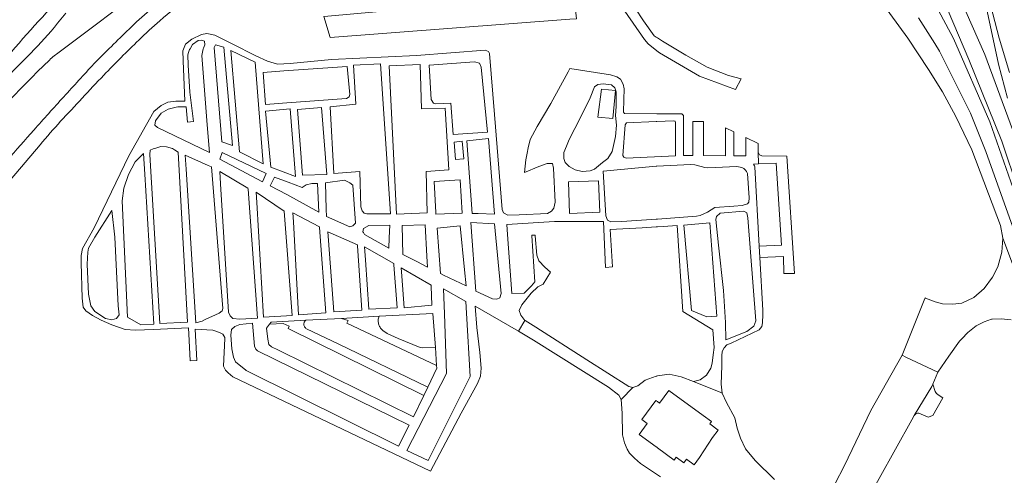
# Model space of a CAD drawing. Extents: x 146402 to 164798, y 455483 to 464134.
# Tile 55 of 256: x 153864 to 154074, y 460285 to 460382. Entities that reach past the tile are written whole.
import ezdxf

# ---------------------------------------------------------------- set-up
doc = ezdxf.new("R2010")
doc.units = 0
doc.header["$LTSCALE"] = 0.2
for name, color, linetype, lineweight in [('B-XX-VH-VERHARDING_ASFALT-GV', 252, 'CONTINUOUS', 18), ('B-XX-VH-VERHARDING_BETONSTRAATSTEEN-GV', 252, 'CONTINUOUS', 18), ('B-XX-VH-VERHARDING_GESLOTEN-GV', 252, 'CONTINUOUS', 18), ('B-XX-VH-VERHARDING_HALFVERHARDING-GV', 252, 'CONTINUOUS', 18), ('B-XX-VH-VERHARDING_OPEN-GV', 252, 'CONTINUOUS', 18), ('B-XX-VH-VERHARDING_TEGEL-GV', 252, 'CONTINUOUS', 18)]:
    doc.layers.add(name, color=color, linetype=linetype, lineweight=lineweight)

msp = doc.modelspace()

# ---------------------------------------------------------------- linework, layer by layer
at = {"layer": 'B-XX-VH-VERHARDING_ASFALT-GV'}
for points in [[(154076.372, 460346.328), (154071.367, 460360.622), (154063.589, 460378.469), (154056.596, 460391.635)], [(154087.039, 460329.584), (154070.266, 460375.058), (154062.393, 460392.882)], [(154047.997, 460386.449), (154053.809, 460378.549), (154058.228, 460371.859), (154061.203, 460367.019), (154064.093, 460361.792), (154067.481, 460354.648), (154073.626, 460338.402), (154074.142, 460335.682), (154082.538, 460313.277)], [(154078.088, 460333.025), (154070.512, 460354.26), (154067.197, 460362.438), (154060.568, 460375.782), (154059.557, 460377.391), (154056.084, 460382.916)], [(154056.084, 460382.916), (154059.557, 460377.391), (154060.568, 460375.782), (154067.197, 460362.438), (154070.512, 460354.26), (154078.088, 460333.025)], [(154062.422, 460384.378), (154066.883, 460373.948), (154073.926, 460356.464), (154077.44, 460346.02)], [(154082.538, 460313.277), (154074.142, 460335.682), (154073.949, 460332.723), (154073.07, 460329.582), (154071.942, 460327.34), (154070.162, 460324.917), (154067.904, 460323.016), (154065.356, 460321.759), (154063.411, 460321.551), (154061.214, 460321.601), (154059.649, 460322.077), (154057.543, 460322.861), (154057.489, 460322.891), (154057.437, 460322.767), (154052.567, 460310.647), (154053.376, 460310.189), (154060.204, 460306.953), (154062.544, 460310.403), (154064.888, 460313.605), (154065.369, 460314.117), (154066.663, 460315.495), (154068.458, 460316.895), (154070.121, 460317.791), (154071.725, 460318.309), (154071.853, 460318.314), (154073.795, 460318.378), (154075.953, 460318.191)], [(154037.117, 460265.331), (154054.62, 460296.772), (154055.167, 460297.674), (154058.96, 460303.924), (154059.153, 460304.394), (154060.204, 460306.953), (154053.376, 460310.189), (154052.567, 460310.647), (154045.853, 460298.777), (154040.214, 460286.971), (154038.11, 460282.994)]]:
    msp.add_lwpolyline(points, dxfattribs=at)
at = {"layer": 'B-XX-VH-VERHARDING_BETONSTRAATSTEEN-GV'}
for points in [[(153991.804, 460390.455), (153991.723, 460390.58), (153989.476, 460389.625), (153989.562, 460389.5), (153997.351, 460378.218), (153998.148, 460377.349), (154000, 460375.855), (154000.599, 460375.372), (154009.14, 460370.423), (154016.835, 460367.523), (154018.104, 460369.848), (154015.339, 460370.565), (154010.759, 460372.348), (154006.221, 460374.887), (154001.192, 460377.877), (154000.125, 460378.587), (154000, 460378.67), (153999.875, 460378.753), (153999.405, 460379.066), (153997.157, 460382.233)], [(153928.694, 460383.204), (153930.024, 460378.68), (153981.402, 460382.582), (153982.799, 460382.669), (153982.208, 460388.015), (153982.083, 460388.004), (153929.517, 460383.278)], [(153991.16, 460367.314), (153988.192, 460367.639), (153987.356, 460361.625), (153990.554, 460361.301)], [(154000.598, 460300.34), (154002.597, 460303.061), (154009.923, 460297.693), (154011.716, 460296.389), (154011.346, 460295.886), (154013.127, 460294.578), (154011.956, 460292.983), (154009.177, 460288.735), (154008.014, 460287.151), (154006.352, 460288.371), (154005.781, 460287.594), (154004.183, 460288.767), (154003.732, 460288.154), (154000.125, 460290.803), (154000, 460290.895), (153999.875, 460290.987), (153996.221, 460293.67), (153997.949, 460296.023), (153996.798, 460296.869), (153999.786, 460300.937), (153999.875, 460300.872), (154000, 460300.78), (154000.125, 460300.688)], [(154059.642, 460302.879), (154059.153, 460304.394), (154058.96, 460303.924), (154055.167, 460297.674), (154055.542, 460298.129), (154055.872, 460298.192), (154056.158, 460298.22), (154058.143, 460297.354), (154059.14, 460297.693), (154061.272, 460301.494), (154060.476, 460301.981), (154059.92, 460302.416)]]:
    msp.add_lwpolyline(points, close=True, dxfattribs=at)
msp.add_lwpolyline([(154025.244, 460284.028), (154021.079, 460288.045), (154018.973, 460290.592), (154017.966, 460292.854), (154017.219, 460294.996), (154016.721, 460297.186), (154014.961, 460300.464), (154014.028, 460302.517), (154013.903, 460302.568), (154008.006, 460304.953), (154007.881, 460305.004), (154005.244, 460305.977), (154002.667, 460306.528), (154000.125, 460306.18), (154000, 460306.163), (153999.85, 460306.143), (153997.514, 460305.275), (153995.955, 460304.041), (153994.904, 460303.735), (153994.781, 460303.61), (153992.485, 460301.275), (153992.362, 460301.15), (153992.589, 460298.17), (153992.644, 460293.546), (153993.062, 460291.816), (153993.622, 460290.479), (153994.179, 460289.625), (153995.219, 460288.54), (153996.545, 460287.403), (154000.77, 460284.565)], dxfattribs=at)
at = {"layer": 'B-XX-VH-VERHARDING_GESLOTEN-GV'}
for points in [[(153871.971, 460375.543), (153891.196, 460390.02), (153902.753, 460398.725), (153914.757, 460407.662)], [(153873.379, 460383.879), (153871.613, 460381.725)], [(153865.89, 460375.357), (153863.514, 460372.982)], [(153855.107, 460340.469), (153861.499, 460348.092), (153867.894, 460355.711)]]:
    msp.add_lwpolyline(points, dxfattribs=at)
for points in [[(153872.995, 460398.339, 0.0196086), (153851.069, 460374.469)], [(153893.535, 460382.252, -0.0019548), (153899.866, 460387.654)], [(153857.696, 460370.888, -0.0121505), (153870.903, 460385.823)], [(153891.363, 460384.518, 0.0129843), (153886.934, 460380.479)], [(153871.613, 460381.725, -0.031514), (153865.89, 460375.357)], [(153889.031, 460378.138, -0.0150853), (153893.535, 460382.252)], [(153886.934, 460380.479, 0.0074244), (153879.421, 460373.041)], [(153881.524, 460370.604, -0.0085766), (153889.031, 460378.138)], [(153869.87, 460373.853, -0.0256006), (153871.971, 460375.543)], [(153863.514, 460372.982, 0.0163595), (153846.328, 460354.23)], [(153850.564, 460353.281, -0.0215663), (153869.87, 460373.853)], [(153879.421, 460373.041, 0.0022892), (153872.951, 460365.976)], [(153872.292, 460360.727, -0.0052847), (153881.524, 460370.604)], [(153872.951, 460365.976, 0.0023666), (153866.55, 460358.849)], [(153867.894, 460355.711, -0.0106324), (153872.292, 460360.727)], [(153866.55, 460358.849, 0.0022123), (153860.84, 460352.374)]]:
    msp.add_lwpolyline(points, format="xyb", dxfattribs=at)
at = {"layer": 'B-XX-VH-VERHARDING_HALFVERHARDING-GV'}
for points in [[(153905.344, 460379.182), (153903.585, 460379.565), (153902.43, 460379.328), (153900.403, 460378.305), (153899.022, 460377.221), (153898.498, 460375.844), (153898.561, 460373.741), (153898.565, 460373.655), (153898.916, 460365.011), (153897.145, 460365.054), (153896.942, 460365.059), (153895.273, 460364.804), (153893.849, 460364.123), (153892.23, 460362.824), (153886.884, 460353.343), (153879.49, 460337.914), (153876.964, 460333.513), (153876.687, 460332.015), (153876.702, 460330.414), (153876.884, 460322.828), (153877.092, 460320.906), (153877.673, 460320.098), (153879.091, 460319.124), (153880.982, 460318.106), (153883.249, 460317.098), (153886.135, 460316.151), (153888.303, 460315.965), (153892.169, 460316.132), (153899.663, 460316.457), (153899.798, 460313.758), (153900.017, 460309.393), (153901.472, 460309.469), (153901.116, 460316.189), (153904.883, 460315.997), (153906.338, 460315.508), (153907.008, 460315.156), (153907.455, 460314.434), (153907.446, 460314.199), (153907.21, 460308.255), (153907.28, 460308.106), (153907.603, 460307.422), (153908.193, 460306.816), (153909.146, 460306.009), (153951.513, 460285.759), (153958.083, 460298.239), (153961.611, 460304.53), (153962.215, 460306.128), (153962.354, 460307.828), (153962.112, 460311.226), (153961.444, 460316.585), (153961.058, 460321.16), (153970.364, 460315.739), (153971.733, 460318.083), (153970.887, 460319.173), (153970.542, 460320.163), (153971.068, 460321.444), (153973.105, 460323.93), (153974.515, 460325.268), (153975.68, 460325.81), (153977.225, 460328.393), (153976.03, 460329.493), (153974.708, 460330.808), (153974.279, 460332.019), (153973.949, 460336.182), (153973.939, 460336.307), (153973.203, 460336.331), (153973.211, 460336.206), (153973.869, 460326.358), (153973.142, 460325.491), (153971.593, 460323.933), (153968.949, 460323.814), (153968.046, 460336.504), (153967.873, 460338.624), (153978.055, 460339.264), (153988.617, 460339.233), (153989.049, 460329.409), (153990.496, 460329.538), (153989.991, 460337.524), (153996.863, 460337.943), (153999.875, 460338.127), (154000, 460338.135), (154000.125, 460338.143), (154001.354, 460338.218), (154004.386, 460338.403), (154005.584, 460319.996), (154012.031, 460316.061), (154012.29, 460312.278), (154012.073, 460310.682), (154011.832, 460308.908), (154011.594, 460307.831), (154010.638, 460306.31), (154009.266, 460305.314), (154007.881, 460305.004), (154008.006, 460304.953), (154013.903, 460302.568), (154014.028, 460302.517), (154013.802, 460304.395), (154013.926, 460308.361), (154013.964, 460310.471), (154013.98, 460311.398), (154014.441, 460312.168), (154014.991, 460312.867), (154015.901, 460313.174), (154021.958, 460316.074), (154022.527, 460316.755), (154022.684, 460317.559), (154022.712, 460319.317), (154022.726, 460320.237), (154022.086, 460331.562), (154021.95, 460333.972), (154020.988, 460350.99), (154020.913, 460351.185), (154020.823, 460351.374), (154020.718, 460351.556), (154021.778, 460351.595), (154021.686, 460354.088), (154021.749, 460355.945), (154019.067, 460357.239), (154019.068, 460353.326), (154016.478, 460353.341), (154016.477, 460358.489), (154014.742, 460359.326), (154014.743, 460353.351), (154010.038, 460353.379), (154010.037, 460360.656), (154007.74, 460360.669), (154007.742, 460353.392), (154005.731, 460353.403), (154005.73, 460360.681), (154005.73, 460361.976), (154005.389, 460362.35), (154003.046, 460362.352), (154000, 460362.354), (153993.089, 460362.401), (153992.876, 460362.705), (153992.964, 460365.41), (153993.038, 460367.649), (153992.795, 460368.7), (153992.203, 460369.729), (153991.414, 460370.275), (153990.099, 460370.712), (153981.358, 460372.037), (153981.008, 460371.353), (153977.273, 460364.521), (153974.364, 460359.583), (153972.85, 460356.827), (153972.447, 460355.032), (153972.218, 460353.89), (153971.939, 460352.5), (153971.647, 460349.787), (153974.717, 460351.048), (153976.545, 460351.724), (153977.659, 460351.666), (153977.895, 460350.657), (153978.21, 460343.441), (153977.934, 460342.147), (153977.418, 460341.468), (153976.574, 460340.958), (153970.54, 460340.662), (153968.066, 460340.623), (153967.187, 460341.11), (153966.858, 460341.829), (153965.236, 460362.201), (153964.153, 460375.261), (153963.978, 460375.69), (153963.232, 460375.971), (153948.546, 460374.853), (153930.289, 460373.952), (153921.47, 460373.097), (153918.78, 460372.999), (153916.622, 460373.598), (153914.139, 460374.724), (153909.059, 460377.297)], [(153901.742, 460378.029), (153902.569, 460378.116), (153903.112, 460377.874), (153903.146, 460377.093), (153902.867, 460376.378), (153902.818, 460376.252), (153902.514, 460374.836), (153903.681, 460359.948), (153904.145, 460354.03), (153893.053, 460359.375), (153892.483, 460359.924), (153892.606, 460360.8), (153893.855, 460362.474), (153895.342, 460363.349), (153895.907, 460363.473), (153897.041, 460363.722), (153897.386, 460363.798), (153899.165, 460363.839), (153899.47, 460360.572), (153900.721, 460360.708), (153899.978, 460366.953), (153899.582, 460372.746), (153899.533, 460374.986), (153899.696, 460375.469), (153899.908, 460376.095), (153900, 460376.251), (153900.569, 460377.217)], [(153905.188, 460376.565), (153905.464, 460377.104), (153907.26, 460376.62), (153909.108, 460355.551), (153906.811, 460356.332)], [(153910.628, 460354.167), (153908.778, 460375.89), (153913.959, 460373.389), (153915.692, 460351.582)], [(153920.729, 460364.672), (153916.151, 460364.34), (153915.64, 460371.211), (153920.098, 460371.522), (153933.65, 460372.469), (153934.257, 460366.506), (153934.084, 460365.945), (153933.562, 460365.604)], [(153935.037, 460372.77), (153940.781, 460373.038), (153942.92, 460340.877), (153937.868, 460340.889), (153937.328, 460341.082), (153936.915, 460341.545), (153936.591, 460342.422), (153936.377, 460349.994), (153930.826, 460349.556), (153930.036, 460363.826), (153935.536, 460364.435)], [(153954.641, 460363.522), (153955.441, 460350.365), (153950.569, 460350.002), (153950.826, 460341.141), (153944.225, 460340.828), (153942.655, 460372.578), (153949.298, 460372.904), (153949.604, 460363.372)], [(153951.203, 460372.764), (153960.946, 460373.474), (153962.022, 460373.193), (153962.379, 460372.331), (153963.709, 460358.431), (153956.38, 460357.872), (153955.878, 460364.641), (153952.608, 460364.439), (153952.147, 460364.603), (153951.653, 460365.372)], [(153985.73, 460350.115), (153983.988, 460349.973), (153982.539, 460350.363), (153981.221, 460351.038), (153980.372, 460351.928), (153980.056, 460352.758), (153980.121, 460354.054), (153980.625, 460355.402), (153981.196, 460356.802), (153983.659, 460361.551), (153985.74, 460365.786), (153986.677, 460368.145), (153987.351, 460368.62), (153988.538, 460368.79), (153990.333, 460368.552), (153991.045, 460367.916), (153991.3, 460367.038), (153991.305, 460363.916), (153991.178, 460362.001), (153991.395, 460359.911), (153991.183, 460357.453), (153990.423, 460354.258), (153989.531, 460352.743), (153988.389, 460351.868), (153986.623, 460350.473)], [(153917.315, 460350.875), (153916.208, 460362.872), (153921.425, 460363.375), (153922.616, 460348.914)], [(153923.026, 460363.226), (153928.201, 460363.66), (153929.344, 460349.356), (153924.1, 460349.202)], [(154000, 460360.678), (154003.552, 460360.796), (154003.945, 460360.726), (154004.018, 460360.423), (154004.016, 460353.366), (153993.407, 460352.799), (153992.968, 460353.04), (153992.749, 460353.39), (153993.201, 460360.005), (153993.486, 460360.403), (153999.875, 460360.673)], [(153891.393, 460353.583), (153891.485, 460354.569), (153892.115, 460354.801), (153892.661, 460355.003), (153893.73, 460355.322), (153894.958, 460355.232), (153896.238, 460354.937), (153896.7, 460354.623), (153897.473, 460354.097), (153899.494, 460317.706), (153893.521, 460317.427)], [(153958.64, 460352.677), (153956.872, 460352.52), (153956.578, 460356.273), (153958.339, 460356.455)], [(153959.315, 460356.556), (153963.927, 460357.032), (153965.208, 460340.856), (153961.716, 460340.972), (153960.463, 460340.989)], [(153892.253, 460317.266), (153889.492, 460317.122), (153886.607, 460318.764), (153885.466, 460343.695), (153885.819, 460346.4), (153886.83, 460349.34), (153886.84, 460349.358), (153888.287, 460352.036), (153890.036, 460353.837), (153890.307, 460349.37)], [(153906.273, 460319.611), (153903.249, 460318.235), (153902.571, 460317.924), (153901.228, 460317.573), (153899.166, 460350.449), (153898.975, 460353.492), (153903.856, 460351.29), (153904.594, 460350.957), (153906.998, 460320.607), (153906.857, 460320.105)], [(153906.364, 460352.605), (153906.884, 460354.065), (153916.289, 460349.557), (153915.558, 460347.732)], [(154021.991, 460353.554), (154021.686, 460354.088), (154021.778, 460351.595), (154025.556, 460351.737), (154026.702, 460334.192), (154021.95, 460333.972), (154022.086, 460331.562), (154027.155, 460331.798), (154027.224, 460328.118), (154029.491, 460328.092), (154027.884, 460353.276), (154022.528, 460353.306)], [(153989.086, 460340.476), (153988.522, 460350.037), (153999.875, 460351.091), (154000, 460351.103), (154007.247, 460351.458), (154008.167, 460351.399), (154008.971, 460351.18), (154009.766, 460350.951), (154010.249, 460350.828), (154010.892, 460350.795), (154012.5, 460350.852), (154017.13, 460351.018), (154018.202, 460350.862), (154018.623, 460350.614), (154019.017, 460350.285), (154019.215, 460350.009), (154019.435, 460349.528), (154019.762, 460344.329), (154019.717, 460343.423), (154019.453, 460343.043), (154018.3, 460342.685), (154016.502, 460342.556), (154012.452, 460342.265), (154010.891, 460341.283), (154009.325, 460340.546), (154008.485, 460340.41), (154000.125, 460339.793), (154000, 460339.784), (153999.875, 460339.775), (153992.505, 460339.231), (153990.151, 460339.161), (153989.476, 460339.542)], [(153912.427, 460346.192), (153914.461, 460318.522), (153910.689, 460318.352), (153909.148, 460318.476), (153908.592, 460319.035), (153908.256, 460319.811), (153906.553, 460347.366), (153906.394, 460349.946), (153912.411, 460346.408)], [(153917.199, 460346.932), (153918.13, 460348.781), (153921.027, 460347.697), (153924.018, 460346.579), (153924.879, 460347.125), (153926.08, 460347.421), (153927.296, 460347.396), (153927.599, 460341.29), (153920.727, 460345.018)], [(153934.849, 460347.059), (153935.429, 460338.939), (153935.233, 460338.703), (153934.909, 460338.311), (153934.249, 460338.136), (153929.215, 460340.358), (153929.181, 460341.886), (153929.055, 460347.541), (153933.081, 460348.099), (153934.269, 460347.527)], [(153958.336, 460341.017), (153952.697, 460340.823), (153952.678, 460341.189), (153952.338, 460347.867), (153957.89, 460348.213)], [(153987.789, 460341.25), (153981.321, 460341.011), (153981.072, 460347.748), (153987.54, 460347.998)], [(153920.208, 460341.453), (153921.886, 460319.146), (153915.742, 460318.772), (153914.331, 460343.364), (153914.207, 460345.518)], [(153884.226, 460318.465), (153883.236, 460318.189), (153881.864, 460318.513), (153879.631, 460319.97), (153878.751, 460321.165), (153878.289, 460323.668), (153877.94, 460330.155), (153878.083, 460332.701), (153878.286, 460333.575), (153879.6, 460335.934), (153883.221, 460341.621), (153883.901, 460335.886), (153884.599, 460321.233), (153884.811, 460319.256)], [(153929.094, 460319.669), (153923.233, 460319.259), (153922.141, 460339.216), (153922.037, 460341.11), (153927.737, 460338.122), (153927.746, 460338.001)], [(154013.589, 460341.083), (154018.656, 460341.501), (154019.269, 460341.142), (154019.472, 460340.053), (154021.241, 460318.019), (154020.787, 460316.875), (154019.317, 460315.701), (154014.79, 460313.95), (154014.738, 460317.614), (154014.321, 460324.458), (154013.246, 460334.178), (154012.651, 460339.659), (154012.761, 460340.366)], [(153937.186, 460337.73), (153938.285, 460338.423), (153942.846, 460338.463), (153942.701, 460335.772), (153942.58, 460333.528), (153937.382, 460336.457), (153937.15, 460336.881), (153937.041, 460337.079)], [(153945.419, 460338.44), (153950.387, 460338.552), (153950.759, 460331.86), (153950.891, 460329.495), (153948.582, 460330.675), (153945.61, 460332.194)], [(153961.236, 460324.308), (153960.142, 460339.076), (153965.223, 460338.743), (153966.654, 460323.815), (153966.347, 460322.919), (153965.728, 460322.646), (153964.827, 460322.677)], [(154012.848, 460319.007), (154010.729, 460318.87), (154007.435, 460320.179), (154005.764, 460338.458), (154011.334, 460338.971)], [(153935.896, 460334.045), (153936.817, 460320.277), (153930.838, 460319.886), (153929.67, 460335.217), (153929.53, 460337.05), (153935.882, 460334.251)], [(153952.935, 460337.825), (153957.873, 460338.352), (153958.815, 460328.876), (153959.15, 460325.508), (153954.333, 460327.798), (153953.682, 460328.108)], [(153943.668, 460329.971), (153944.351, 460320.743), (153938.341, 460320.46), (153937.589, 460331.058), (153937.393, 460333.815), (153943.647, 460330.26)], [(153951.665, 460325.396), (153951.795, 460321.312), (153945.91, 460320.803), (153945.391, 460327.536), (153945.25, 460329.374), (153951.657, 460325.632)], [(153954.503, 460319.509), (153954.328, 460324.86), (153959.12, 460322.161), (153959.257, 460319.648), (153959.996, 460306.083), (153951.019, 460288.072), (153946.465, 460290.198), (153954.92, 460306.717)], [(153940.497, 460318.956), (153952.05, 460319.59), (153952.569, 460312.248), (153952.842, 460308.388), (153952.88, 460307.85), (153950.945, 460303.793), (153950.093, 460302.007), (153947.915, 460297.439), (153918.956, 460311.693), (153917.476, 460312.421), (153916.916, 460312.94), (153916.674, 460314.084), (153916.401, 460316.4), (153917.059, 460317.282), (153917.36, 460317.685), (153924.799, 460318.093), (153932.466, 460318.514)], [(153914.494, 460311.594), (153946.963, 460295.62), (153944.68, 460291.107), (153912.039, 460307.342), (153911.99, 460307.381), (153909.759, 460309.169), (153909.286, 460310.166), (153908.991, 460312.009), (153908.725, 460314.941), (153908.921, 460316.126), (153909.587, 460316.793), (153910.677, 460317.196), (153913.418, 460317.456), (153913.798, 460312.542), (153914.083, 460311.917), (153914.339, 460311.716)], [(153924.623, 460317.91), (153924.799, 460318.093), (153917.36, 460317.685), (153917.059, 460317.282), (153919.949, 460317.409), (153921.231, 460316.808), (153921.002, 460316.315), (153950.093, 460302.007), (153950.945, 460303.793), (153931.74, 460313.03), (153924.942, 460316.3), (153924.832, 460316.373), (153924.731, 460316.46), (153924.642, 460316.558), (153924.565, 460316.666), (153924.502, 460316.782), (153924.453, 460316.905), (153924.42, 460317.033), (153924.402, 460317.165), (153924.4, 460317.297), (153924.414, 460317.429), (153924.444, 460317.558), (153924.489, 460317.682), (153924.549, 460317.8)], [(153940.429, 460318.762), (153940.497, 460318.956), (153932.466, 460318.514), (153933.89, 460318.023), (153933.617, 460317.476), (153952.842, 460308.388), (153952.569, 460312.248), (153949.738, 460312.177), (153949.289, 460312.275), (153944.577, 460314.197), (153942.221, 460315.278), (153941.322, 460315.912), (153941.245, 460315.975), (153941.094, 460316.113), (153940.953, 460316.263), (153940.825, 460316.423), (153940.71, 460316.593), (153940.609, 460316.771), (153940.521, 460316.956), (153940.448, 460317.148), (153940.391, 460317.345), (153940.348, 460317.545), (153940.322, 460317.749), (153940.312, 460317.954), (153940.317, 460318.159), (153940.339, 460318.363), (153940.376, 460318.564)], [(153971.775, 460318.028), (153971.733, 460318.083), (153970.364, 460315.739), (153973.623, 460313.84), (153989.676, 460303.784), (153991.86, 460302.065), (153992.362, 460301.15), (153992.485, 460301.275), (153994.781, 460303.61), (153994.904, 460303.735), (153993.982, 460303.907), (153985.046, 460309.642), (153974.094, 460316.631), (153973.49, 460316.995)]]:
    msp.add_lwpolyline(points, close=True, dxfattribs=at)
at = {"layer": 'B-XX-VH-VERHARDING_OPEN-GV'}
for points in [[(153870.903, 460385.823, 0.0121505), (153857.696, 460370.888)], [(153865.89, 460375.357, 0.031514), (153871.613, 460381.725)], [(153846.328, 460354.23, -0.0163595), (153863.514, 460372.982)]]:
    msp.add_lwpolyline(points, format="xyb", dxfattribs=at)
for points in [[(153871.613, 460381.725), (153873.379, 460383.879)], [(153863.514, 460372.982), (153865.89, 460375.357)]]:
    msp.add_lwpolyline(points, dxfattribs=at)
at = {"layer": 'B-XX-VH-VERHARDING_TEGEL-GV'}
msp.add_lwpolyline([(154075.539, 460371.192), (154073.353, 460378.54), (154067.877, 460399.758), (154066.589, 460403.695), (154065.589, 460406.909), (154059.249, 460425.561), (154058.867, 460426.649), (154050.954, 460449.217), (154044.947, 460467.336), (154040.023, 460482.074), (154039.665, 460483.801), (154038.158, 460482.485), (154047.081, 460456.326), (154054.911, 460434.144), (154062.72, 460411.325), (154066.847, 460398.892), (154067.196, 460397.622), (154070.589, 460385.292), (154073.205, 460372.938), (154075.153, 460365.686)], dxfattribs=at)

doc.saveas('drawing.dxf')
